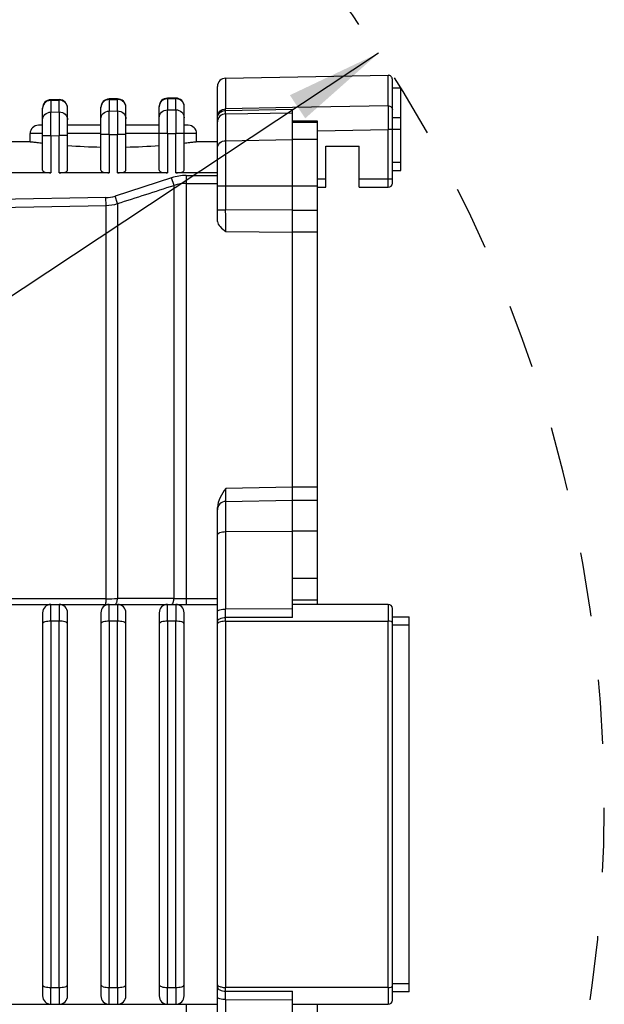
# Model space of a CAD drawing. Header units: millimetres. Extents: x 0 to 420, y 0 to 297.
# Tile 94 of 105: x 249 to 270, y 213 to 248. Entities that reach past the tile are written whole.
import ezdxf

# ---------------------------------------------------------------- set-up
doc = ezdxf.new("R2010")
doc.units = ezdxf.units.MM
doc.header["$LTSCALE"] = 23.1
doc.linetypes.add('DASHED', pattern=[0.2, 0.1, -0.1])
doc.layers.get('0').update_dxf_attribs({"linetype": 'CONTINUOUS'})
doc.layers.add('DIM_PILOTEES', color=7, linetype='CONTINUOUS')
doc.styles.get("Standard").update_dxf_attribs({"font": 'txt', "width": 0.7})
doc.dimstyles.new('DIMSTYLE_7', dxfattribs={"dimtxt": 2.5, "dimasz": 3.5, "dimexe": 2, "dimexo": 0, "dimtad": 1, "dimdec": 1, "dimlfac": 3.333333, "dimdsep": 46, "dimtxsty": 'Standard', "dimblk": '_FILLED', "dimblk1": '_FILLED', "dimblk2": '_FILLED', "dimcen": 0.09, "dimazin": 2, "dimtp": 0.5, "dimtm": 0.5, "dimtfac": 1, "dimtdec": 1, "dimtofl": 0, "dimtmove": 0, "dimatfit": 3, "dimldrblk": '_FILLED', "dimfxl": 0, "dimtolj": 1, "dimarcsym": 0})

# ---------------------------------------------------------------- blocks, each defined once
blk = doc.blocks.new('_FILLED')
at = {"color": 0, "linetype": 'ByBlock'}
blk.add_solid([(0, 0), (-1, 0.143), (-1, -0.143)], dxfattribs=at)
blk = doc.blocks.new('*D16')
at = {"layer": 'DIM_PILOTEES', "color": 2, "linetype": 'Continuous'}
blk.add_line((262.144, 247.027), (234.428, 228.702), dxfattribs=at)
at = {"layer": 'DIM_PILOTEES', "color": 2, "linetype": 'Continuous', "xscale": 3.5, "yscale": 3.5, "zscale": 3.5, "rotation": 33.4723175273}
blk.add_blockref('_FILLED', (262.144, 247.027), dxfattribs=at)
at = {"layer": 'DIM_PILOTEES', "color": 2, "linetype": 'Continuous', "insert": (237.024, 234.165), "char_height": 2.5, "width": 15.53571, "attachment_point": 2, "rotation": 33.4723, "line_spacing_factor": 0.9}
blk.add_mtext('{\\ftxt;\\W0.0001;\\H0.0001;\\~}{\\ftxt;\\W0.7857142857;\\H2.5; }{\\ftxt;\\W0.0001;\\H0.0001;\\~}{\\ftxt;\\W0.0001;\\H0.0001;\\~}{\\ftxt;\\W3.3571428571;\\H2.5; }{\\ftxt;\\W0.0001;\\H0.0001;\\~}', dxfattribs=at)

msp = doc.modelspace()

# ---------------------------------------------------------------- linework, layer by layer
at = {"color": 7, "linetype": 'Continuous'}
for p, q in [((256.6348, 246.1274), (262.4874, 246.2296)), ((256.6348, 246.1274), (256.6348, 245.0215)), ((262.4874, 245.13), (262.4874, 246.2296)), ((262.6401, 242.3487), (262.6401, 246.0796)), ((256.3401, 240.9686), (256.3401, 245.8275)), ((262.6401, 245.7822), (262.9401, 245.7822)), ((262.9401, 242.7993), (262.9401, 245.7822)), ((250.3348, 245.3286), (250.6348, 245.3326)), ((250.3348, 245.3286), (250.3348, 244.9045)), ((250.636, 245.3533), (250.336, 245.3491)), ((250.6348, 244.9101), (250.6348, 245.3326)), ((252.4348, 245.3571), (252.7348, 245.3612)), ((252.4348, 245.3571), (252.4348, 244.9435)), ((252.736, 245.382), (252.436, 245.3779)), ((252.7348, 244.9491), (252.7348, 245.3612)), ((254.5348, 245.3856), (254.8348, 245.3897)), ((254.5348, 245.3856), (254.5348, 244.9825)), ((254.836, 245.4107), (254.536, 245.4066)), ((254.8348, 244.9881), (254.8348, 245.3897)), ((250.04, 245.0389), (250.04, 245.0491)), ((250.0401, 242.8123), (250.0401, 245.0492)), ((250.9401, 242.8123), (250.9401, 245.0533)), ((252.14, 245.0675), (252.14, 245.0778)), ((252.1401, 242.8123), (252.1401, 245.0779)), ((253.0401, 242.8123), (253.0401, 245.082)), ((254.24, 245.0961), (254.24, 245.1065)), ((254.2401, 242.8123), (254.2401, 245.1066)), ((254.5348, 244.9824), (254.8348, 244.988)), ((254.5401, 244.1319), (254.5348, 244.9824)), ((254.8348, 244.988), (254.8401, 244.1374)), ((255.1401, 242.8123), (255.1401, 245.1107)), ((259.039, 245.0661), (256.6348, 245.0214)), ((256.6352, 244.9631), (256.6348, 245.0214)), ((256.6348, 244.8403), (256.6352, 244.9632)), ((256.6352, 244.9632), (259.0401, 245.0068)), ((262.4874, 245.13), (259.039, 245.0661)), ((259.0401, 226.7101), (259.0401, 245.0069)), ((262.4874, 245.13), (262.4901, 244.2786)), ((250.3348, 244.9045), (250.6348, 244.91)), ((250.3401, 244.0543), (250.3348, 244.9045)), ((250.6348, 244.91), (250.6401, 244.0598)), ((252.4348, 244.9435), (252.7348, 244.949)), ((252.4401, 244.0931), (252.4348, 244.9435)), ((252.7348, 244.949), (252.7401, 244.0986)), ((256.6348, 244.8403), (259.0401, 244.8832)), ((256.6348, 244.8404), (256.6348, 241.392)), ((262.6401, 244.7072), (262.9401, 244.7072)), ((250.0401, 244.4322), (249.8901, 244.4322)), ((252.1401, 244.4322), (250.9401, 244.4322)), ((254.2401, 244.4322), (253.0401, 244.4322)), ((255.2901, 244.4322), (255.1401, 244.4322)), ((259.9401, 244.5744), (259.0401, 244.5744)), ((259.0401, 244.5439), (259.9401, 244.5439)), ((259.9401, 227.1822), (259.9401, 244.5744)), ((259.9401, 244.2316), (262.4901, 244.2786)), ((262.6401, 244.2786), (262.4901, 244.2786)), ((262.4901, 242.1987), (262.4901, 244.2786)), ((262.9401, 244.2814), (262.6401, 244.2814)), ((249.5901, 243.8322), (249.5901, 244.1322)), ((250.0401, 244.1322), (249.5901, 244.1322)), ((250.3401, 244.0543), (250.0401, 244.0543)), ((250.3401, 244.0543), (250.6401, 244.0598)), ((250.3401, 244.0543), (250.3401, 242.7195)), ((250.6401, 242.7195), (250.6401, 244.0598)), ((250.9401, 244.0598), (250.6401, 244.0598)), ((252.1401, 244.1322), (250.9401, 244.1322)), ((252.4401, 244.0931), (252.1401, 244.0931)), ((252.4401, 244.0931), (252.7401, 244.0986)), ((252.4401, 244.0931), (252.4401, 242.7195)), ((252.7401, 242.7195), (252.7401, 244.0986)), ((253.0401, 244.0986), (252.7401, 244.0986)), ((254.2401, 244.1322), (253.0401, 244.1322)), ((254.5401, 244.1319), (254.2401, 244.1319)), ((254.5401, 244.1319), (254.8401, 244.1374)), ((254.5401, 244.1319), (254.5401, 242.7195)), ((254.8401, 242.7195), (254.8401, 244.1374)), ((255.1401, 244.1374), (254.8401, 244.1374)), ((255.5901, 244.1322), (255.1401, 244.1322)), ((255.5901, 243.8322), (255.5901, 244.1322)), ((256.6348, 243.8768), (259.0401, 243.9156)), ((259.9401, 243.9156), (259.0401, 243.9156)), ((249.5901, 243.8322), (248.8401, 243.8322)), ((256.3401, 243.8322), (255.5901, 243.8322)), ((260.2401, 243.6822), (261.4401, 243.6822)), ((260.2401, 242.1987), (260.2401, 243.6822)), ((261.4401, 242.1987), (261.4401, 243.6822)), ((262.6401, 243.0993), (262.9401, 243.0993)), ((250.3401, 242.7195), (248.5401, 242.7195)), ((252.4401, 242.7195), (250.6401, 242.7195)), ((254.688, 242.5394), (252.6508, 241.8821)), ((254.5401, 242.7195), (252.7401, 242.7195)), ((254.7756, 242.2673), (254.688, 242.5394)), ((256.3401, 242.7195), (254.8401, 242.7195)), ((255.2142, 242.6223), (255.2142, 227.1822)), ((255.2142, 242.6223), (256.3401, 242.6223)), ((259.9401, 242.4987), (260.2401, 242.4987)), ((261.4401, 242.4987), (262.6401, 242.4987)), ((262.6401, 242.7993), (262.9401, 242.7993)), ((254.7757, 227.3917), (254.7757, 242.2672)), ((255.2142, 242.3375), (256.3401, 242.3375)), ((256.3401, 242.2507), (259.9401, 242.2507)), ((259.9401, 242.1987), (260.2401, 242.1987)), ((261.4401, 242.1987), (262.4901, 242.1987)), ((252.3209, 241.8269), (222.7191, 241.2798)), ((252.3262, 241.5427), (252.3209, 241.8269)), ((252.7384, 241.6112), (252.6508, 241.8821)), ((223.1896, 241.0059), (252.3262, 241.5427)), ((252.3261, 227.3848), (252.3261, 241.5432)), ((252.7385, 241.6107), (252.7385, 227.3893)), ((256.3401, 241.392), (256.6348, 241.392)), ((259.0401, 241.3688), (256.6348, 241.392)), ((259.0401, 241.3687), (259.9401, 241.3687)), ((256.6401, 240.6037), (259.0401, 240.5814)), ((259.9401, 240.5815), (259.0401, 240.5815)), ((259.0401, 231.3962), (256.6401, 231.3558)), ((259.9401, 231.396), (259.0401, 231.396)), ((256.6348, 230.8903), (259.0401, 230.9322)), ((256.6348, 230.8903), (256.6348, 227.0119)), ((259.0401, 230.9322), (259.9401, 230.9322)), ((256.3401, 209.297), (256.3401, 230.6675)), ((256.6348, 229.8004), (259.0401, 229.8164)), ((259.9401, 229.8164), (259.0401, 229.8164)), ((259.0401, 228.121), (259.9401, 228.121)), ((255.2142, 227.3879), (256.3401, 227.3879)), ((259.9401, 227.3322), (259.0401, 227.3322)), ((224.2234, 227.1822), (256.3401, 227.1822)), ((259.0401, 227.0155), (256.6348, 227.0119)), ((256.6352, 226.7089), (256.6348, 227.0119)), ((262.4901, 227.1822), (259.0401, 227.1822)), ((262.6401, 212.9322), (262.6401, 227.0322)), ((250.0401, 226.8822), (250.0401, 213.0822)), ((250.6348, 226.5774), (250.3348, 226.5775)), ((250.3348, 226.5775), (250.3348, 213.3869)), ((250.6348, 213.387), (250.6348, 226.5775)), ((250.9401, 213.0822), (250.9401, 226.8822)), ((252.1401, 226.8822), (252.1401, 213.0822)), ((252.7348, 226.5769), (252.4348, 226.577)), ((252.4348, 226.577), (252.4348, 213.3875)), ((252.7348, 213.3876), (252.7348, 226.5769)), ((253.0401, 213.0822), (253.0401, 226.8822)), ((254.2401, 226.8822), (254.2401, 213.0822)), ((254.8348, 226.5763), (254.5348, 226.5764)), ((254.5348, 226.5764), (254.5348, 213.3881)), ((254.8348, 213.3882), (254.8348, 226.5763)), ((255.1401, 213.0822), (255.1401, 226.8822)), ((256.6348, 226.5758), (256.6352, 226.7089)), ((256.6348, 226.5759), (256.6348, 213.3886)), ((256.6348, 226.5758), (262.4874, 226.5743)), ((259.0401, 226.71), (256.6352, 226.709)), ((262.4874, 213.3902), (262.4874, 226.5743)), ((262.6401, 226.7322), (263.2401, 226.7322)), ((263.2401, 213.2322), (263.2401, 226.7322)), ((263.2401, 226.4282), (262.6401, 226.4282)), ((262.6401, 213.5362), (263.2401, 213.5362)), ((250.3348, 213.387), (250.6348, 213.387)), ((252.4348, 213.3875), (252.7348, 213.3876)), ((254.5348, 213.3881), (254.8348, 213.3882)), ((262.4874, 213.3902), (256.6348, 213.3886)), ((256.6352, 213.2556), (256.6348, 213.3886)), ((256.6348, 212.9525), (256.6352, 213.2556)), ((256.6352, 213.2555), (259.0401, 213.2545)), ((259.0401, 194.0322), (259.0401, 213.2544)), ((263.2401, 213.2322), (262.6401, 213.2322)), ((224.2242, 212.7822), (256.3401, 212.7822)), ((255.2142, 212.7822), (255.2142, 197.3422)), ((256.6348, 212.9526), (259.0401, 212.949)), ((256.6348, 212.9525), (256.6348, 209.0742)), ((259.0401, 212.7822), (262.4901, 212.7822)), ((259.9401, 195.2322), (259.9401, 212.7822))]:
    msp.add_line(p, q, dxfattribs=at)
at = {"color": 7, "linetype": 'DASHED'}
msp.add_arc((221.2401, 219.9822), 49.036, 297.76569, 62.82325, dxfattribs=at)
at = {"color": 7, "linetype": 'Continuous'}
for centre, radius, start, end in [((256.6401, 245.8275), 0.3, 91, 180), ((262.4901, 246.0796), 0.15, 0, 91), ((250.3401, 245.0491), 0.3, 90.78296, 179.99396), ((250.3403, 245.018), 0.3106, 91.00576, 101.63763), ((250.6401, 245.0532), 0.3, 0.00766, 90.67732), ((252.4401, 245.0779), 0.3, 90.78225, 179.99398), ((252.4403, 245.0464), 0.3107, 91.00536, 101.63361), ((252.7401, 245.082), 0.3, 0.00764, 90.67863), ((254.5401, 245.1066), 0.3, 90.78155, 179.99401), ((254.5403, 245.0748), 0.3108, 91.00496, 101.62959), ((254.8401, 245.1107), 0.3, 0.00761, 90.67992), ((250.3143, 245.0388), 0.2743, 177.86112, 179.9901), ((250.6594, 245.0427), 0.2807, 0.06356, 11.54994), ((252.4141, 245.0675), 0.2741, 177.83839, 179.99007), ((252.7596, 245.0713), 0.2805, 0.06384, 11.55484), ((254.5139, 245.0961), 0.2739, 177.81562, 179.99005), ((254.8598, 245.0999), 0.2803, 0.06389, 11.55798), ((249.8901, 244.1322), 0.3, 90, 180), ((255.2901, 244.1322), 0.3, 0, 90), ((252.5932, 267.4354), 23.7926, 266.01587, 268.90878), ((252.5848, 267.4843), 23.8416, 271.0942, 273.98116), ((255.2164, 240.8963), 1.726, 90.07055, 107.82683), ((255.2162, 240.9224), 1.4151, 90.08033, 108.13885), ((262.4901, 242.3487), 0.15, 270, 360), ((252.2998, 242.9667), 1.14, 271.06304, 287.93598), ((252.2985, 243.0053), 1.4624, 271.08458, 287.51307), ((256.6401, 230.5903), 0.3, 91, 180), ((252.3038, 248.5431), 21.1583, 270.06054, 271.17731), ((255.2128, 252.3693), 24.9814, 268.99751, 270.00341), ((250.3401, 226.8822), 0.3, 89.99869, 179.99617), ((250.6401, 226.8822), 0.3, 0.00409, 90.00024), ((252.4401, 226.8822), 0.3, 89.99997, 179.99571), ((252.7401, 226.8822), 0.3, 0.0041, 90.00022), ((254.5401, 226.8822), 0.3, 90, 179.99571), ((254.8401, 226.8822), 0.3, 0.0041, 90.00021), ((262.4901, 227.0322), 0.15, 0.00571, 89.99836), ((250.3401, 213.0823), 0.3, 180.00409, 270.00024), ((250.6401, 213.0823), 0.3, 269.99873, 359.99615), ((252.4401, 213.0823), 0.3, 180.00409, 270.00024), ((252.7401, 213.0823), 0.3, 269.99999, 359.9957), ((254.5401, 213.0823), 0.3, 180.00409, 270.00024), ((254.8401, 213.0823), 0.3, 270, 359.99569), ((262.4901, 212.9323), 0.15, 270.00164, 359.99427)]:
    msp.add_arc(centre, radius, start, end, dxfattribs=at)
for points in [[(250.2776, 245.3222), (250.2408, 245.3147), (250.2048, 245.3001), (250.1733, 245.2797)], [(250.8105, 245.2814), (250.7611, 245.3143), (250.6994, 245.3327), (250.6401, 245.3327)], [(252.3776, 245.3508), (252.3408, 245.3432), (252.3048, 245.3286), (252.2733, 245.3082)], [(252.9105, 245.3099), (252.8611, 245.3428), (252.7994, 245.3617), (252.7401, 245.3612)], [(254.3733, 245.3368), (254.3417, 245.3164), (254.3136, 245.2895), (254.2919, 245.2588)], [(254.4776, 245.3793), (254.4408, 245.3717), (254.4048, 245.3571), (254.3733, 245.3368)], [(255.0105, 245.3385), (254.9611, 245.3713), (254.8994, 245.3897), (254.8401, 245.3897)], [(255.0913, 245.2584), (255.0701, 245.2898), (255.0421, 245.3174), (255.0105, 245.3385)], [(250.0919, 245.2017), (250.061, 245.1578), (250.0422, 245.1028), (250.0402, 245.0491)], [(250.1733, 245.2797), (250.1417, 245.2593), (250.1136, 245.2324), (250.0919, 245.2017)], [(250.8913, 245.2013), (250.8701, 245.2327), (250.8421, 245.2603), (250.8105, 245.2814)], [(250.9344, 245.0989), (250.927, 245.1351), (250.9121, 245.1706), (250.8913, 245.2013)], [(252.1919, 245.2303), (252.161, 245.1864), (252.1423, 245.1314), (252.1402, 245.0778)], [(252.2733, 245.3082), (252.2417, 245.2879), (252.2136, 245.261), (252.1919, 245.2303)], [(252.9914, 245.2298), (252.9701, 245.2613), (252.942, 245.2889), (252.9105, 245.3099)], [(253.0344, 245.1275), (253.027, 245.1637), (253.0121, 245.1992), (252.9914, 245.2298)], [(254.2919, 245.2588), (254.2611, 245.215), (254.2423, 245.1601), (254.2402, 245.1065)], [(255.1344, 245.1561), (255.127, 245.1923), (255.1121, 245.2277), (255.0913, 245.2584)], [(252.7384, 241.6112), (253.4175, 241.8298), (254.0964, 242.049), (254.7756, 242.2673)], [(252.3262, 227.3847), (242.7765, 227.3836), (233.2269, 227.3839), (223.6773, 227.3829)], [(254.7759, 227.3916), (254.0967, 227.3904), (253.4175, 227.3908), (252.7384, 227.3895)], [(256.3461, 226.4975), (256.3425, 226.4917), (256.3401, 226.4848), (256.3401, 226.478)]]:
    msp.add_open_spline(points, degree=3, dxfattribs=at)
for points, knots in [([(250.3348, 245.3286), (250.3349, 245.3337), (250.3371, 245.3383), (250.3342, 245.349), (250.336, 245.3491)], [0, 0, 0, 0, 0.7457889, 1, 1, 1, 1]), ([(250.636, 245.3532), (250.6342, 245.3531), (250.6371, 245.3424), (250.6349, 245.3378), (250.6348, 245.3326)], [0, 0, 0, 0, 0.2542127, 1, 1, 1, 1]), ([(252.4348, 245.3571), (252.4349, 245.3623), (252.4371, 245.3669), (252.4342, 245.3777), (252.436, 245.3779)], [0, 0, 0, 0, 0.7457784, 1, 1, 1, 1]), ([(252.736, 245.382), (252.7342, 245.3818), (252.7371, 245.371), (252.7349, 245.3663), (252.7348, 245.3612)], [0, 0, 0, 0, 0.2542233, 1, 1, 1, 1]), ([(254.5348, 245.3856), (254.5349, 245.3908), (254.5371, 245.3955), (254.5342, 245.4064), (254.536, 245.4066)], [0, 0, 0, 0, 0.7457678, 1, 1, 1, 1]), ([(254.836, 245.4107), (254.8342, 245.4105), (254.8371, 245.3996), (254.8349, 245.3949), (254.8348, 245.3897)], [0, 0, 0, 0, 0.2542339, 1, 1, 1, 1]), ([(254.2401, 244.699), (254.2401, 244.7712), (254.3066, 244.9234), (254.4597, 244.9812), (254.5348, 244.9825)], [0, 0, 0, 0, 0.4899761, 1, 1, 1, 1]), ([(254.8401, 244.9881), (254.916, 244.9881), (255.0719, 244.9315), (255.1401, 244.7775), (255.1401, 244.7046)], [0, 0, 0, 0, 0.5098493, 1, 1, 1, 1]), ([(256.3401, 244.7379), (256.3401, 244.8101), (256.4066, 244.9623), (256.5597, 245.0202), (256.6348, 245.0214)], [0, 0, 0, 0, 0.4900166, 1, 1, 1, 1]), ([(262.4874, 245.13), (262.5254, 245.1306), (262.6037, 245.1036), (262.6397, 245.0272), (262.64, 244.9906)], [0, 0, 0, 0, 0.50952, 1, 1, 1, 1]), ([(250.0401, 244.6212), (250.0401, 244.6933), (250.1066, 244.8455), (250.2597, 244.9032), (250.3348, 244.9045)], [0, 0, 0, 0, 0.4898959, 1, 1, 1, 1]), ([(250.6401, 244.9101), (250.716, 244.9101), (250.8718, 244.8536), (250.9401, 244.6997), (250.9401, 244.6267)], [0, 0, 0, 0, 0.50993, 1, 1, 1, 1]), ([(252.1401, 244.6601), (252.1401, 244.7322), (252.2066, 244.8844), (252.3597, 244.9422), (252.4348, 244.9435)], [0, 0, 0, 0, 0.4899361, 1, 1, 1, 1]), ([(252.7401, 244.9491), (252.816, 244.9491), (252.9719, 244.8926), (253.0401, 244.7386), (253.0401, 244.6656)], [0, 0, 0, 0, 0.5098895, 1, 1, 1, 1]), ([(256.3401, 244.699), (256.3401, 244.7147), (256.3468, 244.7826), (256.3848, 244.846), (256.4231, 244.8815)], [0, 0, 0, 0, 0.2310154, 1, 1, 1, 1]), ([(256.6348, 244.8404), (256.5596, 244.8391), (256.4053, 244.779), (256.3401, 244.6251), (256.3401, 244.5518)], [0, 0, 0, 0, 0.5066794, 1, 1, 1, 1]), ([(256.4231, 244.8815), (256.4376, 244.8948), (256.4995, 244.9408), (256.5782, 244.9623), (256.6352, 244.9631)], [0, 0, 0, 0, 0.2571334, 1, 1, 1, 1]), ([(250.0401, 243.7798), (249.9754, 243.7867), (249.8848, 243.7969), (249.7735, 243.8097), (249.7089, 243.8179), (249.6609, 243.8225), (249.6206, 243.8303), (249.6069, 243.8271), (249.5892, 243.8345), (249.5901, 243.8322)], [0, 0, 0, 0, 0.4303922, 0.6026786, 0.7447921, 0.8560364, 0.935923, 0.9839806, 1, 1, 1, 1]), ([(255.59, 243.8322), (255.5891, 243.83), (255.5814, 243.8324), (255.573, 243.8296), (255.5531, 243.8281), (255.5208, 243.8233), (255.4706, 243.8176), (255.4069, 243.8098), (255.2951, 243.7968), (255.2047, 243.7867), (255.1401, 243.7798)], [0, 0, 0, 0, 0.016022, 0.0360478, 0.0640782, 0.1439633, 0.2552064, 0.3973181, 0.569604, 1, 1, 1, 1]), ([(256.3401, 243.5993), (256.3401, 243.6702), (256.4081, 243.8204), (256.56, 243.8756), (256.6348, 243.8768)], [0, 0, 0, 0, 0.4863379, 1, 1, 1, 1]), ([(250.0401, 242.8123), (250.0401, 242.7987), (250.069, 242.7669), (250.1701, 242.7303), (250.2679, 242.7195), (250.3401, 242.7195)], [0, 0, 0, 0, 0.1245797, 0.3392648, 1, 1, 1, 1]), ([(250.6401, 242.7195), (250.7122, 242.7195), (250.81, 242.7303), (250.9111, 242.7669), (250.9401, 242.7987), (250.9401, 242.8123)], [0, 0, 0, 0, 0.6607321, 0.8754111, 1, 1, 1, 1]), ([(252.1401, 242.8123), (252.1401, 242.7987), (252.169, 242.7669), (252.2701, 242.7303), (252.3679, 242.7195), (252.4401, 242.7195)], [0, 0, 0, 0, 0.1245797, 0.3392648, 1, 1, 1, 1]), ([(252.7401, 242.7195), (252.8122, 242.7195), (252.91, 242.7303), (253.0111, 242.7669), (253.0401, 242.7987), (253.0401, 242.8123)], [0, 0, 0, 0, 0.6607321, 0.8754111, 1, 1, 1, 1]), ([(254.2401, 242.8123), (254.2401, 242.7987), (254.269, 242.7669), (254.3701, 242.7303), (254.4679, 242.7195), (254.5401, 242.7195)], [0, 0, 0, 0, 0.1245797, 0.3392648, 1, 1, 1, 1]), ([(254.8401, 242.7195), (254.9122, 242.7195), (255.01, 242.7303), (255.1111, 242.7669), (255.1401, 242.7987), (255.1401, 242.8123)], [0, 0, 0, 0, 0.6607321, 0.8754111, 1, 1, 1, 1]), ([(256.6401, 240.6037), (256.6394, 240.6512), (256.6367, 240.914), (256.6355, 241.1767), (256.6348, 241.392)], [0, 0, 0, 0, 0.180908, 1, 1, 1, 1]), ([(256.3401, 240.9686), (256.3401, 240.8977), (256.4504, 240.7552), (256.5713, 240.6602), (256.6401, 240.6037)], [0, 0, 0, 0, 0.4436291, 1, 1, 1, 1]), ([(256.6401, 231.3558), (256.569, 231.2498), (256.428, 231.0419), (256.3401, 230.7926), (256.3401, 230.6675)], [0, 0, 0, 0, 0.504903, 1, 1, 1, 1]), ([(256.6348, 230.8903), (256.6355, 230.8903), (256.6343, 230.8946), (256.6358, 230.8991), (256.6353, 230.91), (256.6361, 230.9305), (256.6363, 230.9666), (256.6371, 231.02), (256.6378, 231.0874), (256.6389, 231.2009), (256.6396, 231.2917), (256.6401, 231.3558)], [0, 0, 0, 0, 0.004412, 0.0174664, 0.039018, 0.0689127, 0.1531106, 0.268817, 0.4144464, 0.5870481, 1, 1, 1, 1]), ([(256.3401, 229.6864), (256.3401, 229.7255), (256.4243, 229.7716), (256.5244, 229.7939), (256.597, 229.8001), (256.6348, 229.8004)], [0, 0, 0, 0, 0.3561241, 0.6555643, 1, 1, 1, 1]), ([(252.3209, 227.1828), (252.3221, 227.1826), (252.3212, 227.1904), (252.3233, 227.198), (252.3233, 227.2169), (252.3248, 227.2513), (252.3254, 227.3088), (252.326, 227.3574), (252.3262, 227.3847)], [0, 0, 0, 0, 0.017856, 0.0704022, 0.156693, 0.2748817, 0.595413, 1, 1, 1, 1]), ([(252.6508, 227.1817), (252.6557, 227.1817), (252.6824, 227.1901), (252.6958, 227.218), (252.7045, 227.2381)], [0, 0, 0, 0, 0.1826187, 1, 1, 1, 1]), ([(252.7045, 227.2381), (252.7087, 227.2482), (252.726, 227.2971), (252.7343, 227.3488), (252.7384, 227.3895)], [0, 0, 0, 0, 0.2103755, 1, 1, 1, 1]), ([(254.6887, 227.1823), (254.6935, 227.1824), (254.7204, 227.1918), (254.734, 227.22), (254.7426, 227.2409)], [0, 0, 0, 0, 0.174957, 1, 1, 1, 1]), ([(254.7426, 227.2409), (254.7469, 227.2513), (254.7634, 227.3003), (254.7718, 227.3516), (254.7757, 227.3918)], [0, 0, 0, 0, 0.2179529, 1, 1, 1, 1]), ([(250.3348, 226.5775), (250.335, 226.6591), (250.3353, 226.7755), (250.3362, 226.9215), (250.3367, 227.0099), (250.3376, 227.0806), (250.3379, 227.1286), (250.339, 227.1561), (250.3386, 227.1705), (250.3404, 227.1765), (250.3392, 227.1822), (250.3401, 227.1822)], [0, 0, 0, 0, 0.4045299, 0.5772212, 0.7244163, 0.8426988, 0.9293573, 0.9600726, 0.9821478, 0.9954829, 1, 1, 1, 1]), ([(250.6401, 227.1822), (250.6392, 227.1822), (250.6404, 227.1765), (250.6386, 227.1705), (250.639, 227.156), (250.6379, 227.1286), (250.6376, 227.0806), (250.6367, 227.0098), (250.6362, 226.9214), (250.6353, 226.7754), (250.635, 226.659), (250.6348, 226.5774)], [0, 0, 0, 0, 0.0045175, 0.0178531, 0.039929, 0.070645, 0.1573052, 0.2755891, 0.4227852, 0.5954763, 1, 1, 1, 1]), ([(252.4348, 226.577), (252.435, 226.6586), (252.4353, 226.7751), (252.4362, 226.9212), (252.4367, 227.0097), (252.4376, 227.0805), (252.4379, 227.1286), (252.439, 227.156), (252.4386, 227.1705), (252.4404, 227.1765), (252.4392, 227.1822), (252.4401, 227.1822)], [0, 0, 0, 0, 0.404488, 0.5771784, 0.7243803, 0.8426731, 0.9293427, 0.9600629, 0.9821422, 0.9954806, 1, 1, 1, 1]), ([(252.7401, 227.1822), (252.7392, 227.1822), (252.7404, 227.1765), (252.7386, 227.1705), (252.739, 227.156), (252.7379, 227.1286), (252.7376, 227.0805), (252.7367, 227.0097), (252.7362, 226.9211), (252.7353, 226.775), (252.735, 226.6585), (252.7348, 226.5769)], [0, 0, 0, 0, 0.0045196, 0.0178584, 0.0399383, 0.0706591, 0.1573302, 0.2756245, 0.4228273, 0.5955178, 1, 1, 1, 1]), ([(254.5348, 226.5764), (254.535, 226.6581), (254.5353, 226.7747), (254.5362, 226.9209), (254.5367, 227.0095), (254.5376, 227.0804), (254.5379, 227.1285), (254.539, 227.156), (254.5386, 227.1705), (254.5404, 227.1765), (254.5392, 227.1822), (254.5401, 227.1822)], [0, 0, 0, 0, 0.4044493, 0.5771398, 0.7243487, 0.8426517, 0.9293315, 0.9600559, 0.9821386, 0.9954794, 1, 1, 1, 1]), ([(254.8401, 227.1822), (254.8392, 227.1822), (254.8404, 227.1765), (254.8386, 227.1705), (254.839, 227.156), (254.8379, 227.1285), (254.8376, 227.0804), (254.8367, 227.0095), (254.8362, 226.9209), (254.8353, 226.7746), (254.835, 226.658), (254.8348, 226.5763)], [0, 0, 0, 0, 0.0045207, 0.0178617, 0.0399449, 0.0706698, 0.157351, 0.2756555, 0.4228654, 0.595556, 1, 1, 1, 1]), ([(256.3401, 226.9303), (256.3401, 226.9424), (256.37, 226.9718), (256.4691, 227.0017), (256.5648, 227.0116), (256.6348, 227.0119)], [0, 0, 0, 0, 0.1141731, 0.3377119, 1, 1, 1, 1]), ([(262.4901, 227.1822), (262.4892, 227.1822), (262.4909, 227.1765), (262.4889, 227.1705), (262.4897, 227.1559), (262.4888, 227.1283), (262.4889, 227.08), (262.4884, 227.0089), (262.4881, 226.92), (262.4877, 226.7732), (262.4875, 226.6563), (262.4874, 226.5743)], [0, 0, 0, 0, 0.0044763, 0.0178047, 0.0398861, 0.0706168, 0.1573258, 0.2756691, 0.4229164, 0.5956288, 1, 1, 1, 1]), ([(250.3348, 226.5775), (250.2646, 226.5771), (250.1687, 226.5661), (250.0682, 226.5275), (250.0401, 226.4936), (250.0401, 226.4791)], [0, 0, 0, 0, 0.6476618, 0.8663933, 1, 1, 1, 1]), ([(250.9401, 226.4791), (250.9401, 226.4939), (250.9105, 226.5286), (250.8065, 226.5672), (250.7073, 226.5779), (250.6348, 226.5774)], [0, 0, 0, 0, 0.132928, 0.3524359, 1, 1, 1, 1]), ([(252.4348, 226.577), (252.3646, 226.5766), (252.2687, 226.5656), (252.1682, 226.5271), (252.1401, 226.4932), (252.1401, 226.4787)], [0, 0, 0, 0, 0.6478287, 0.8665416, 1, 1, 1, 1]), ([(253.0401, 226.4787), (253.0401, 226.4933), (253.0112, 226.5276), (252.9089, 226.5661), (252.8114, 226.5769), (252.7401, 226.5769)], [0, 0, 0, 0, 0.1330699, 0.3521007, 1, 1, 1, 1]), ([(254.5348, 226.5764), (254.4646, 226.576), (254.3687, 226.565), (254.2682, 226.5266), (254.2401, 226.4928), (254.2401, 226.4784)], [0, 0, 0, 0, 0.6479946, 0.8666892, 1, 1, 1, 1]), ([(255.1401, 226.4783), (255.1401, 226.4929), (255.1112, 226.5271), (255.0089, 226.5655), (254.9114, 226.5763), (254.8401, 226.5763)], [0, 0, 0, 0, 0.1329233, 0.3519365, 1, 1, 1, 1]), ([(256.3401, 226.5667), (256.3401, 226.6106), (256.419, 226.6726), (256.5261, 226.7011), (256.5987, 226.7086), (256.6352, 226.7089)], [0, 0, 0, 0, 0.3806858, 0.6834645, 1, 1, 1, 1]), ([(256.6348, 226.5758), (256.5722, 226.5755), (256.4848, 226.5673), (256.3887, 226.5345), (256.3546, 226.511), (256.3461, 226.4975)], [0, 0, 0, 0, 0.6142264, 0.8438432, 1, 1, 1, 1]), ([(262.6401, 226.5256), (262.6401, 226.5326), (262.6237, 226.5484), (262.5754, 226.5726), (262.5236, 226.5745), (262.4874, 226.5743)], [0, 0, 0, 0, 0.1249064, 0.3507439, 1, 1, 1, 1]), ([(250.0401, 213.4854), (250.0401, 213.4709), (250.0681, 213.437), (250.1687, 213.3984), (250.2646, 213.3874), (250.3348, 213.387)], [0, 0, 0, 0, 0.133525, 0.3520747, 1, 1, 1, 1]), ([(250.6348, 213.387), (250.7073, 213.3866), (250.8064, 213.3973), (250.9104, 213.4358), (250.9401, 213.4705), (250.9401, 213.4854)], [0, 0, 0, 0, 0.6472769, 0.8669823, 1, 1, 1, 1]), ([(252.1401, 213.4858), (252.1401, 213.4713), (252.1681, 213.4375), (252.2687, 213.3989), (252.3646, 213.3879), (252.4348, 213.3875)], [0, 0, 0, 0, 0.1333755, 0.3519056, 1, 1, 1, 1]), ([(252.7401, 213.3876), (252.8114, 213.3876), (252.9089, 213.3984), (253.0112, 213.4369), (253.0401, 213.4711), (253.0401, 213.4858)], [0, 0, 0, 0, 0.647619, 0.8668426, 1, 1, 1, 1]), ([(254.2401, 213.4861), (254.2401, 213.4717), (254.2682, 213.4379), (254.3687, 213.3995), (254.4646, 213.3885), (254.5348, 213.3881)], [0, 0, 0, 0, 0.1332281, 0.3517397, 1, 1, 1, 1]), ([(254.8401, 213.3881), (254.9114, 213.3881), (255.0089, 213.399), (255.1111, 213.4373), (255.1401, 213.4715), (255.1401, 213.4862)], [0, 0, 0, 0, 0.6477833, 0.8669893, 1, 1, 1, 1]), ([(256.3401, 213.4865), (256.3401, 213.4801), (256.3534, 213.4434), (256.3941, 213.4288), (256.423, 213.4189)], [0, 0, 0, 0, 0.1736942, 1, 1, 1, 1]), ([(256.423, 213.4189), (256.4377, 213.4139), (256.5068, 213.3952), (256.5789, 213.3889), (256.6348, 213.3886)], [0, 0, 0, 0, 0.2174553, 1, 1, 1, 1]), ([(262.4874, 213.3902), (262.5233, 213.39), (262.5728, 213.395), (262.6241, 213.414), (262.6398, 213.4306), (262.64, 213.438)], [0, 0, 0, 0, 0.6450806, 0.8663753, 1, 1, 1, 1]), ([(250.3401, 212.7822), (250.3392, 212.7823), (250.3404, 212.788), (250.3386, 212.794), (250.339, 212.8084), (250.3379, 212.8359), (250.3376, 212.8839), (250.3367, 212.9546), (250.3362, 213.043), (250.3353, 213.189), (250.335, 213.3054), (250.3348, 213.387)], [0, 0, 0, 0, 0.0045159, 0.0178499, 0.0399242, 0.0706387, 0.1572963, 0.2755785, 0.4227741, 0.5954664, 1, 1, 1, 1]), ([(250.6348, 213.387), (250.635, 213.3055), (250.6353, 213.1891), (250.6362, 213.0431), (250.6367, 212.9546), (250.6376, 212.8839), (250.6379, 212.8359), (250.639, 212.8084), (250.6386, 212.794), (250.6404, 212.788), (250.6392, 212.7823), (250.6401, 212.7822)], [0, 0, 0, 0, 0.4045275, 0.5772197, 0.7244162, 0.8426999, 0.9293591, 0.9600743, 0.9821492, 0.9954838, 1, 1, 1, 1]), ([(252.4401, 212.7822), (252.4392, 212.7823), (252.4404, 212.788), (252.4386, 212.794), (252.439, 212.8085), (252.4379, 212.8359), (252.4376, 212.884), (252.4367, 212.9548), (252.4362, 213.0433), (252.4353, 213.1894), (252.435, 213.3059), (252.4348, 213.3875)], [0, 0, 0, 0, 0.0045179, 0.017855, 0.0399333, 0.0706526, 0.1573211, 0.2756136, 0.422816, 0.5955077, 1, 1, 1, 1]), ([(252.7348, 213.3876), (252.735, 213.306), (252.7353, 213.1895), (252.7362, 213.0433), (252.7367, 212.9548), (252.7376, 212.884), (252.7379, 212.8359), (252.739, 212.8085), (252.7386, 212.794), (252.7404, 212.788), (252.7392, 212.7823), (252.7401, 212.7822)], [0, 0, 0, 0, 0.4044867, 0.5771784, 0.7243817, 0.8426757, 0.9293457, 0.9600656, 0.9821444, 0.9954819, 1, 1, 1, 1]), ([(254.5401, 212.7822), (254.5392, 212.7823), (254.5404, 212.788), (254.5386, 212.794), (254.539, 212.8085), (254.5379, 212.836), (254.5376, 212.8841), (254.5367, 212.955), (254.5362, 213.0436), (254.5353, 213.1898), (254.535, 213.3064), (254.5348, 213.3881)], [0, 0, 0, 0, 0.0045189, 0.0178582, 0.0399397, 0.070663, 0.1573416, 0.2756443, 0.4228537, 0.5955457, 1, 1, 1, 1]), ([(254.8348, 213.3882), (254.835, 213.3065), (254.8353, 213.1899), (254.8362, 213.0436), (254.8367, 212.955), (254.8376, 212.8841), (254.8379, 212.836), (254.839, 212.8085), (254.8386, 212.794), (254.8404, 212.788), (254.8392, 212.7823), (254.8401, 212.7822)], [0, 0, 0, 0, 0.4044491, 0.5771412, 0.7243517, 0.8426559, 0.9293358, 0.9600596, 0.9821415, 0.9954811, 1, 1, 1, 1]), ([(256.3401, 213.3978), (256.3401, 213.3539), (256.419, 213.2919), (256.5261, 213.2634), (256.5987, 213.2558), (256.6352, 213.2556)], [0, 0, 0, 0, 0.3806858, 0.6834645, 1, 1, 1, 1]), ([(262.4874, 213.3902), (262.4875, 213.3082), (262.4877, 213.1913), (262.4881, 213.0445), (262.4884, 212.9556), (262.4889, 212.8845), (262.4888, 212.8362), (262.4897, 212.8086), (262.4889, 212.794), (262.4909, 212.788), (262.4892, 212.7822), (262.4901, 212.7822)], [0, 0, 0, 0, 0.4043788, 0.5770934, 0.7243416, 0.8426844, 0.9293914, 0.9601206, 0.9822001, 0.9955263, 1, 1, 1, 1]), ([(256.6348, 212.9525), (256.5648, 212.9529), (256.4691, 212.9628), (256.37, 212.9927), (256.3401, 213.0221), (256.3401, 213.0342)], [0, 0, 0, 0, 0.6622881, 0.8858269, 1, 1, 1, 1])]:
    msp.add_open_spline(points, degree=3, knots=knots, dxfattribs=at)

# ---------------------------------------------------------------- dimensions: what is measured, and where the dimension line sits
at = {"layer": 'DIM_PILOTEES', "color": 2, "linetype": 'Continuous'}
dim = msp.add_radius_dim(center=(221.2401, 219.9822), mpoint=(262.1436, 247.0273), text='{\\ftxt;\\W0.0001;\\H0.0001;\\~}{\\ftxt;\\W0.7857142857;\\H2.5; }{\\ftxt;\\W0.0001;\\H0.0001;\\~}{\\ftxt;\\W0.0001;\\H0.0001;\\~}{\\ftxt;\\W3.3571428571;\\H2.5; }{\\ftxt;\\W0.0001;\\H0.0001;\\~}', dimstyle='DIMSTYLE_7', override={"dimpost": '<>'}, dxfattribs=at)
dim.commit()
dim.dimension.update_dxf_attribs({"geometry": '*D16', "text_midpoint": (236.0664, 229.7853), "dimtype": 164})

doc.saveas('drawing.dxf')
